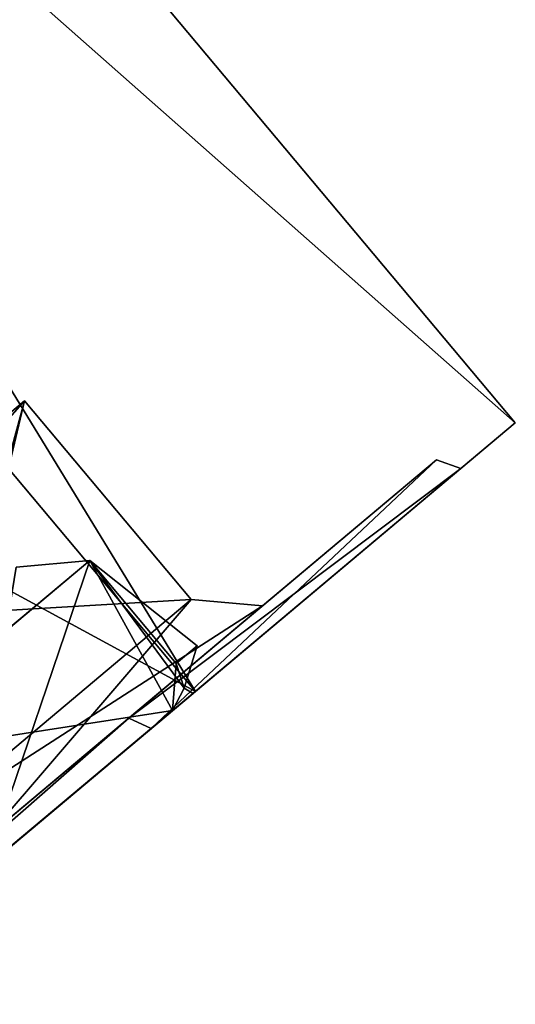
# Model space of a CAD drawing. Header units: millimetres. Extents: x -25 to 160, y -178 to 143.
# Tile 254 of 256: x 157.01 to 159.96, y 76.4 to 82.25. Entities that reach past the tile are written whole.
import ezdxf

# ---------------------------------------------------------------- set-up
doc = ezdxf.new("R2010")
doc.units = ezdxf.units.MM
doc.header["$LTSCALE"] = 101.851852
for name, color, linetype in [('10', 7, 'CONTINUOUS'), ('11', 7, 'CONTINUOUS'), ('12', 7, 'CONTINUOUS'), ('13', 7, 'CONTINUOUS'), ('14', 7, 'CONTINUOUS'), ('19', 7, 'CONTINUOUS'), ('5', 7, 'CONTINUOUS'), ('6', 7, 'CONTINUOUS'), ('7', 7, 'CONTINUOUS'), ('782', 7, 'CONTINUOUS'), ('787', 7, 'CONTINUOUS'), ('788', 7, 'CONTINUOUS'), ('790', 7, 'CONTINUOUS'), ('792', 7, 'CONTINUOUS'), ('793', 7, 'CONTINUOUS'), ('8', 7, 'CONTINUOUS'), ('899', 7, 'CONTINUOUS'), ('9', 7, 'CONTINUOUS'), ('900', 7, 'CONTINUOUS')]:
    doc.layers.add(name, color=color, linetype=linetype)

msp = doc.modelspace()

# ---------------------------------------------------------------- linework, layer by layer
at = {"layer": '10', "linetype": 'CONTINUOUS'}
for points in [[(158.0326, 78.8067), (157.0421, 79.9872), (155.4547, 78.6552, -6.3775), (158.0326, 78.8067)], [(156.4453, 77.4747, -6.3775), (158.0326, 78.8067), (155.4547, 78.6552, -6.3775), (156.4453, 77.4747, -6.3775)]]:
    msp.add_3dface(points, dxfattribs=at)
at = {"layer": '11', "linetype": 'CONTINUOUS'}
for points in [[(157.6607, 78.103, -7.3473), (159.4894, 79.6375, 0), (156.824, 77.4009, -6.5538), (157.6607, 78.103, -7.3473)], [(159.4894, 79.6375, 0), (158.4553, 78.7697), (156.824, 77.4009, -6.5538), (159.4894, 79.6375, 0)], [(159.4894, 79.6375, 0), (157.6607, 78.103, 7.3473), (158.4553, 78.7697), (159.4894, 79.6375, 0)], [(158.4553, 78.7697), (157.6607, 78.103, 7.3473), (156.824, 77.4009, 6.5538), (158.4553, 78.7697)], [(152.8729, 74.0855, -11.8882), (157.6607, 78.103, -7.3473), (152.5533, 73.8174, -10.6043), (152.8729, 74.0855, -11.8882)], [(152.5533, 73.8174, -10.6043), (157.6607, 78.103, -7.3473), (156.824, 77.4009, -6.5538), (152.5533, 73.8174, -10.6043)], [(157.6607, 78.103, 7.3473), (152.8729, 74.0855, 11.8882), (152.5533, 73.8174, 10.6043), (157.6607, 78.103, 7.3473)], [(156.824, 77.4009, 6.5538), (157.6607, 78.103, 7.3473), (152.5533, 73.8174, 10.6043), (156.824, 77.4009, 6.5538)]]:
    msp.add_3dface(points, dxfattribs=at)
at = {"layer": '12', "linetype": 'CONTINUOUS'}
for points in [[(157.0421, 79.9872), (156.4453, 77.4747, 6.3775), (155.4547, 78.6552, 6.3775), (157.0421, 79.9872)], [(158.0326, 78.8067), (156.4453, 77.4747, 6.3775), (157.0421, 79.9872), (158.0326, 78.8067)]]:
    msp.add_3dface(points, dxfattribs=at)
at = {"layer": '13', "linetype": 'CONTINUOUS'}
for points in [[(158.4553, 78.7697), (158.0326, 78.8067), (156.4453, 77.4747, -6.3775), (158.4553, 78.7697)], [(156.824, 77.4009, -6.5538), (158.4553, 78.7697), (156.4453, 77.4747, -6.3775), (156.824, 77.4009, -6.5538)]]:
    msp.add_3dface(points, dxfattribs=at)
at = {"layer": '14', "linetype": 'CONTINUOUS'}
for points in [[(158.0326, 78.8067), (156.824, 77.4009, 6.5538), (156.4453, 77.4747, 6.3775), (158.0326, 78.8067)], [(158.4553, 78.7697), (156.824, 77.4009, 6.5538), (158.0326, 78.8067), (158.4553, 78.7697)]]:
    msp.add_3dface(points, dxfattribs=at)
at = {"layer": '19', "linetype": 'CONTINUOUS'}
for points in [[(156.93, 78.6203, -4.0947), (156.992, 78.9988, -3.3065), (157.4294, 79.0394, -1.858), (156.93, 78.6203, -4.0947)], [(157.4294, 79.0394, 1.858), (156.992, 78.9988, 3.3065), (156.93, 78.6203, 4.0947), (157.4294, 79.0394, 1.858)], [(156.992, 78.9988, -3.3065), (156.992, 78.9988, 3.3065), (157.4294, 79.0394, -1.858), (156.992, 78.9988, -3.3065)], [(157.4294, 79.0394, -1.858), (156.992, 78.9988, 3.3065), (157.4294, 79.0394, 1.858), (157.4294, 79.0394, -1.858)], [(157.9436, 78.4265, -1.858), (157.4294, 79.0394, -1.858), (157.4294, 79.0394, 1.858), (157.9436, 78.4265, -1.858)], [(158.0681, 78.531), (157.9436, 78.4265, -1.858), (157.4294, 79.0394, 1.858), (158.0681, 78.531)], [(157.9436, 78.4265, 1.858), (158.0681, 78.531), (157.4294, 79.0394, 1.858), (157.9436, 78.4265, 1.858)]]:
    msp.add_3dface(points, dxfattribs=at)
at = {"layer": '5', "linetype": 'CONTINUOUS'}
for points in [[(158.0573, 78.2608, -7.6398), (159.9586, 79.8562), (157.7949, 78.0407, -7.3919), (158.0573, 78.2608, -7.6398)], [(157.7949, 78.0407, -7.3919), (159.9586, 79.8562), (159.6348, 79.5846), (157.7949, 78.0407, -7.3919)], [(159.9586, 79.8562), (158.0573, 78.2608, 7.6398), (159.6348, 79.5846), (159.9586, 79.8562)], [(159.6348, 79.5846), (158.0573, 78.2608, 7.6398), (157.7949, 78.0407, 7.3919), (159.6348, 79.5846)], [(153.0778, 74.0826, -12.3631), (158.0573, 78.2608, -7.6398), (152.9764, 73.9975, -11.962), (153.0778, 74.0826, -12.3631)], [(152.9764, 73.9975, -11.962), (158.0573, 78.2608, -7.6398), (157.7949, 78.0407, -7.3919), (152.9764, 73.9975, -11.962)], [(158.0573, 78.2608, 7.6398), (153.0778, 74.0826, 12.3631), (152.9764, 73.9975, 11.962), (158.0573, 78.2608, 7.6398)], [(157.7949, 78.0407, 7.3919), (158.0573, 78.2608, 7.6398), (152.9764, 73.9975, 11.962), (157.7949, 78.0407, 7.3919)]]:
    msp.add_3dface(points, dxfattribs=at)
at = {"layer": '6', "linetype": 'CONTINUOUS'}
for points in [[(149.3521, 92.4966), (147.4501, 90.9007, 7.6412), (159.9586, 79.8562), (149.3521, 92.4966)], [(147.4501, 90.9007, 7.6412), (142.4709, 86.7226, 12.3637), (158.0573, 78.2608, 7.6398), (147.4501, 90.9007, 7.6412)], [(159.9586, 79.8562), (147.4501, 90.9007, 7.6412), (158.0573, 78.2608, 7.6398), (159.9586, 79.8562)], [(142.4709, 86.7226, 12.3637), (153.0778, 74.0826, 12.3631), (158.0573, 78.2608, 7.6398), (142.4709, 86.7226, 12.3637)]]:
    msp.add_3dface(points, dxfattribs=at)
at = {"layer": '7', "linetype": 'CONTINUOUS'}
for points in [[(147.4501, 90.9007, -7.6412), (149.3521, 92.4966), (158.0573, 78.2608, -7.6398), (147.4501, 90.9007, -7.6412)], [(149.3521, 92.4966), (159.9586, 79.8562), (158.0573, 78.2608, -7.6398), (149.3521, 92.4966)], [(147.4501, 90.9007, -7.6412), (158.0573, 78.2608, -7.6398), (153.0778, 74.0826, -12.3631), (147.4501, 90.9007, -7.6412)]]:
    msp.add_3dface(points, dxfattribs=at)
at = {"layer": '782', "linetype": 'CONTINUOUS'}
for points in [[(157.9213, 78.1467, 1.8233), (156.8085, 77.213, 1.5672), (158.0434, 78.2492), (157.9213, 78.1467, 1.8233)], [(158.0434, 78.2492), (156.8085, 77.213, 1.5672), (156.9135, 77.3011), (158.0434, 78.2492)], [(157.9213, 78.1467, -1.8233), (158.0434, 78.2492), (156.9135, 77.3011), (157.9213, 78.1467, -1.8233)], [(156.8085, 77.213, -1.5672), (157.9213, 78.1467, -1.8233), (156.9135, 77.3011), (156.8085, 77.213, -1.5672)]]:
    msp.add_3dface(points, dxfattribs=at)
at = {"layer": '787', "linetype": 'CONTINUOUS'}
for points in [[(157.9436, 78.4265, -1.858), (158.0681, 78.531), (157.9903, 78.2811, 1.8479), (157.9436, 78.4265, -1.858)], [(158.0681, 78.531), (157.9436, 78.4265, 1.858), (157.9903, 78.2811, 1.8479), (158.0681, 78.531)], [(157.9436, 78.4265, -1.858), (157.9903, 78.2811, 1.8479), (157.9903, 78.2811, -1.8479), (157.9436, 78.4265, -1.858)], [(157.9213, 78.1467, 1.8233), (158.0434, 78.2492), (157.9903, 78.2811, -1.8479), (157.9213, 78.1467, 1.8233)], [(157.9903, 78.2811, 1.8479), (157.9213, 78.1467, 1.8233), (157.9903, 78.2811, -1.8479), (157.9903, 78.2811, 1.8479)], [(158.0434, 78.2492), (157.9213, 78.1467, -1.8233), (157.9903, 78.2811, -1.8479), (158.0434, 78.2492)]]:
    msp.add_3dface(points, dxfattribs=at)
at = {"layer": '788', "linetype": 'CONTINUOUS'}
for points in [[(156.0148, 77.8525, -1.5324), (157.4294, 79.0394, -1.858), (157.9213, 78.1467, -1.8233), (156.0148, 77.8525, -1.5324)], [(157.4294, 79.0394, -1.858), (157.9436, 78.4265, -1.858), (157.9903, 78.2811, -1.8479), (157.4294, 79.0394, -1.858)], [(157.9213, 78.1467, -1.8233), (157.4294, 79.0394, -1.858), (157.9903, 78.2811, -1.8479), (157.9213, 78.1467, -1.8233)], [(156.0148, 77.8525, -1.5324), (157.9213, 78.1467, -1.8233), (156.8085, 77.213, -1.5672), (156.0148, 77.8525, -1.5324)]]:
    msp.add_3dface(points, dxfattribs=at)
at = {"layer": '790', "linetype": 'CONTINUOUS'}
msp.add_3dface([(156.93, 78.6203, -4.0947), (157.4294, 79.0394, -1.858), (156.0148, 77.8525, -1.5324), (156.93, 78.6203, -4.0947)], dxfattribs=at)
at = {"layer": '792', "linetype": 'CONTINUOUS'}
for points in [[(157.4294, 79.0394, 1.858), (156.0148, 77.8525, 1.5324), (156.8085, 77.213, 1.5672), (157.4294, 79.0394, 1.858)], [(157.4294, 79.0394, 1.858), (156.8085, 77.213, 1.5672), (157.9213, 78.1467, 1.8233), (157.4294, 79.0394, 1.858)], [(157.9436, 78.4265, 1.858), (157.4294, 79.0394, 1.858), (157.9213, 78.1467, 1.8233), (157.9436, 78.4265, 1.858)], [(157.9436, 78.4265, 1.858), (157.9213, 78.1467, 1.8233), (157.9903, 78.2811, 1.8479), (157.9436, 78.4265, 1.858)]]:
    msp.add_3dface(points, dxfattribs=at)
at = {"layer": '793', "linetype": 'CONTINUOUS'}
msp.add_3dface([(157.4294, 79.0394, 1.858), (156.93, 78.6203, 4.0947), (156.0148, 77.8525, 1.5324), (157.4294, 79.0394, 1.858)], dxfattribs=at)
at = {"layer": '8', "linetype": 'CONTINUOUS'}
for points in [[(157.6607, 78.103, -7.3473), (159.6348, 79.5846), (159.4894, 79.6375, 0), (157.6607, 78.103, -7.3473)], [(157.7949, 78.0407, -7.3919), (159.6348, 79.5846), (157.6607, 78.103, -7.3473), (157.7949, 78.0407, -7.3919)], [(152.8729, 74.0855, -11.8882), (152.9764, 73.9975, -11.962), (157.6607, 78.103, -7.3473), (152.8729, 74.0855, -11.8882)], [(152.9764, 73.9975, -11.962), (157.7949, 78.0407, -7.3919), (157.6607, 78.103, -7.3473), (152.9764, 73.9975, -11.962)]]:
    msp.add_3dface(points, dxfattribs=at)
at = {"layer": '899', "linetype": 'CONTINUOUS'}
msp.add_3dface([(157.0421, 79.9872), (155.4547, 78.6552, 6.3775), (156.9196, 79.5337), (157.0421, 79.9872)], dxfattribs=at)
at = {"layer": '9', "linetype": 'CONTINUOUS'}
for points in [[(159.4894, 79.6375, 0), (157.7949, 78.0407, 7.3919), (157.6607, 78.103, 7.3473), (159.4894, 79.6375, 0)], [(159.6348, 79.5846), (157.7949, 78.0407, 7.3919), (159.4894, 79.6375, 0), (159.6348, 79.5846)], [(157.6607, 78.103, 7.3473), (152.9764, 73.9975, 11.962), (152.8729, 74.0855, 11.8882), (157.6607, 78.103, 7.3473)], [(157.7949, 78.0407, 7.3919), (152.9764, 73.9975, 11.962), (157.6607, 78.103, 7.3473), (157.7949, 78.0407, 7.3919)]]:
    msp.add_3dface(points, dxfattribs=at)
at = {"layer": '900', "linetype": 'CONTINUOUS'}
for points in [[(155.4547, 78.6552, -6.3775), (157.0421, 79.9872), (155.8456, 78.6325, -5.2323), (155.4547, 78.6552, -6.3775)], [(157.0421, 79.9872), (156.9196, 79.5337), (155.8456, 78.6325, -5.2323), (157.0421, 79.9872)]]:
    msp.add_3dface(points, dxfattribs=at)

doc.saveas('drawing.dxf')
